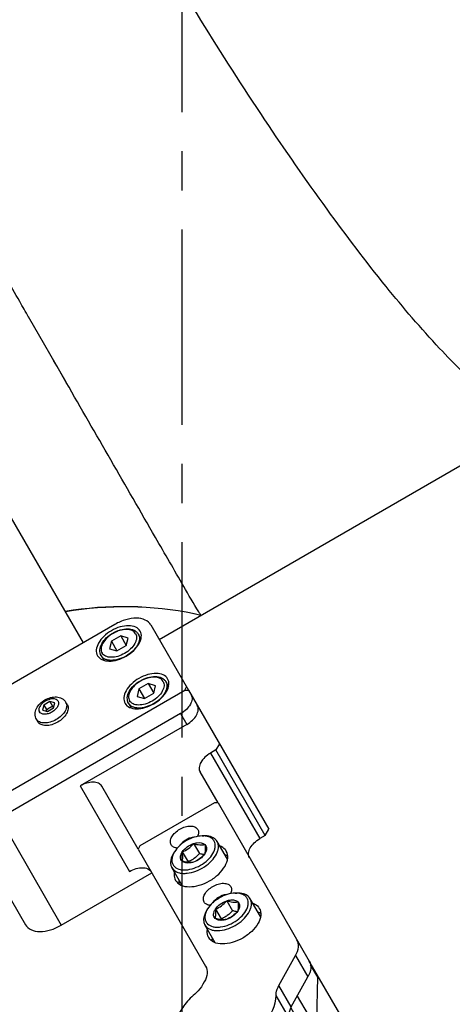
# Model space of a CAD drawing. Header units: millimetres. Extents: x 0 to 7560, y 0 to 5346.
# Tile 34 of 149: x 1666 to 1737, y 1109 to 1269. Entities that reach past the tile are written whole.
import ezdxf

# ---------------------------------------------------------------- set-up
doc = ezdxf.new("R2010")
doc.units = ezdxf.units.MM
doc.linetypes.add('CENTER', pattern=[50.8, 31.75, -6.35, 6.35, -6.35])
for name, color, linetype in [('A2300501_ABL1332', 7, 'Continuous'), ('A2310201_ABL1508', 7, 'Continuous'), ('CSH-ST-M4-20_PBL1447', 7, 'Continuous'), ('CSH-ST-M4-20_PBL1448', 7, 'Continuous'), ('DUMMY_BOLT_M5_10_PBL1484', 7, 'Continuous'), ('DUMMY_BOLT_M5_10_PBL1485', 7, 'Continuous'), ('M2002803_PBL1376', 7, 'Continuous'), ('M2301901_PBL1474', 7, 'Continuous'), ('M2302101_PBL1486', 7, 'Continuous'), ('M2302301_PBL1507', 7, 'Continuous'), ('M2302701_PBL1446', 7, 'Continuous'), ('M2310301_PBL1509', 7, 'Continuous'), ('MISUMI_FCBBS3-5-25_PBL1449', 7, 'Continuous'), ('MISUMI_MS5-8_PBL1905', 7, 'Continuous'), ('MISUMI_MS5-8_PBL1907', 7, 'Continuous'), ('아래쪽_5_VBL1311', 7, 'Continuous')]:
    doc.layers.add(name, color=color, linetype=linetype)

# ---------------------------------------------------------------- blocks, each defined once
blk = doc.blocks.new('M2002803_PBL1376', base_point=(2002.36, 1247.73))
at = {"layer": 'M2002803_PBL1376', "color": 7}
for p, q in [((1984.52, 1179.62), (1978.41, 1190.24)), ((1999.64, 1137.83), (2084.94, 1187.09)), ((1982.99, 1182.28), (1982.48, 1183.17)), ((1984.54, 1179.59), (1982.99, 1182.28)), ((2005.34, 1141.99), (2005.29, 1142)), ((2005.32, 1141.99), (2005.32, 1142)), ((2006.43, 1141.75), (2005.32, 1141.99)), ((2006.43, 1141.75), (2006.43, 1141.75))]:
    blk.add_line(p, q, dxfattribs=at)
blk.add_arc((1994.03, 1086.13), 57, 78.5979, 99.7014, dxfattribs=at)
for points, knots in [([(2062.47, 1174.11), (2061.33, 1173.47), (2058.64, 1174.02), (2055.57, 1175.8), (2050.93, 1179.28), (2044.43, 1185.75), (2035.88, 1195.75), (2026.46, 1208.19), (2012.79, 1227.92), (1996.23, 1254.8), (1981.24, 1282.59), (1970.98, 1304.28), (1964.92, 1318.66), (1960.53, 1331.06), (1958.18, 1339.93), (1957.48, 1345.69), (1957.48, 1349.24), (1958.34, 1351.85), (1959.47, 1352.51)], [0, 0, 0, 0, 0.018556, 0.03292, 0.051239, 0.099566, 0.162077, 0.236267, 0.319286, 0.499986, 0.680692, 0.763718, 0.837912, 0.900429, 0.948759, 0.967079, 0.981443, 1, 1, 1, 1]), ([(1978.42, 1190.21), (1977.94, 1191.06), (1975.96, 1194.49), (1973.99, 1197.92), (1972.5, 1200.51)], [0, 0, 0, 0, 0.245309, 1, 1, 1, 1]), ([(2006.07, 1142.31), (2005.24, 1143.68), (2002.9, 1147.73), (1995.71, 1160.15), (1989.36, 1171.2), (1984.54, 1179.59)], [0, 0, 0, 0, 0.112006, 0.325688, 1, 1, 1, 1]), ([(2006.43, 1141.75), (2006.37, 1141.77), (2006.3, 1142.02), (2006.16, 1142.17), (2006.07, 1142.31)], [0, 0, 0, 0, 0.263527, 1, 1, 1, 1])]:
    blk.add_open_spline(points, degree=3, knots=knots, dxfattribs=at)
blk.add_open_spline([(2005.32, 1142), (1998.48, 1143.41), (1991.26, 1143.54), (1984.38, 1142.38)], degree=3, dxfattribs=at)
blk = doc.blocks.new('M2302701_PBL1446', base_point=(1908.13, 938.05))
at = {"layer": 'M2302701_PBL1446', "color": 7}
for p, q in [((1920.96, 971), (1914.77, 967.63)), ((1919.07, 966.27), (1920.84, 969.34)), ((1921.26, 966.31), (1922.47, 968.4)), ((1914.46, 967.34), (1913.18, 965.12)), ((1914.77, 967.63), (1913.6, 965.61)), ((1884.88, 926.09), (1897.93, 948.7)), ((1899.1, 948.72), (1891.07, 934.82)), ((1899.1, 948.72), (1897.93, 948.7)), ((1899.1, 948.72), (1899.96, 948.22)), ((1891.93, 934.32), (1899.96, 948.22)), ((1898.34, 939.42), (1895.43, 934.37)), ((1889.9, 934.8), (1891.07, 934.82)), ((1891.07, 934.82), (1891.93, 934.32)), ((1928.29, 927.29), (1913.57, 935.79)), ((1911.33, 931.92), (1905.44, 921.7)), ((1907.14, 918.65), (1915.17, 932.55)), ((1888.82, 926.91), (1889.82, 928.65)), ((1889.82, 928.65), (1907.14, 918.65)), ((1888.82, 926.91), (1918.26, 909.91)), ((1918.26, 909.91), (1928.29, 927.29)), ((1885.16, 925.58), (1884.88, 926.09)), ((1920.64, 905.1), (1885.16, 925.58)), ((1925.85, 913.05), (1931.13, 922.21)), ((1921.24, 905.13), (1926.25, 913.82)), ((1921.24, 905.13), (1920.64, 905.1))]:
    blk.add_line(p, q, dxfattribs=at)
blk.add_arc((1924.55, 914.42), 1.8, 330.0408, 340.6339, dxfattribs=at)
blk.add_open_spline([(1914.77, 967.63), (1914.65, 967.56), (1914.53, 967.46), (1914.46, 967.34)], degree=3, dxfattribs=at)
for points, knots in [([(1903.45, 948.27), (1903.33, 948.06), (1902.89, 947.7), (1902, 947.56), (1900.98, 947.73), (1900.29, 948.03), (1899.96, 948.22)], [0, 0, 0, 0, 0.190102, 0.419661, 0.695552, 1, 1, 1, 1]), ([(1891.93, 934.32), (1892.27, 934.13), (1892.95, 933.83), (1893.97, 933.66), (1894.87, 933.8), (1895.31, 934.16), (1895.43, 934.37)], [0, 0, 0, 0, 0.304448, 0.580339, 0.809898, 1, 1, 1, 1]), ([(1915.17, 932.55), (1914.83, 932.75), (1914.23, 933.19), (1913.58, 933.99), (1913.25, 934.83), (1913.34, 935.4), (1913.46, 935.6)], [0, 0, 0, 0, 0.304448, 0.580339, 0.809898, 1, 1, 1, 1]), ([(1889.82, 928.65), (1889.48, 928.84), (1888.8, 929.14), (1887.78, 929.31), (1886.89, 929.17), (1886.45, 928.81), (1886.33, 928.6)], [0, 0, 0, 0, 0.304448, 0.580339, 0.809898, 1, 1, 1, 1]), ([(1885.32, 926.86), (1885.44, 927.07), (1885.88, 927.43), (1886.78, 927.57), (1887.8, 927.4), (1888.48, 927.11), (1888.82, 926.91)], [0, 0, 0, 0, 0.190102, 0.419661, 0.695552, 1, 1, 1, 1]), ([(1931.13, 922.21), (1931.33, 922.56), (1931.49, 923.49), (1930.94, 924.9), (1929.85, 926.24), (1928.85, 926.97), (1928.29, 927.29)], [0, 0, 0, 0, 0.190097, 0.419659, 0.69556, 1, 1, 1, 1]), ([(1905.44, 921.7), (1905.32, 921.49), (1905.22, 920.93), (1905.55, 920.09), (1906.21, 919.29), (1906.81, 918.84), (1907.14, 918.65)], [0, 0, 0, 0, 0.190102, 0.419661, 0.695552, 1, 1, 1, 1]), ([(1918.26, 909.91), (1918.78, 909.62), (1920.31, 908.55), (1921.68, 906.4), (1921.24, 905.13)], [0, 0, 0, 0, 0.308609, 1, 1, 1, 1])]:
    blk.add_open_spline(points, degree=3, knots=knots, dxfattribs=at)
blk = doc.blocks.new('CSH-ST-M4-20_PBL1447', base_point=(1884.21, 912.69))
at = {"layer": 'CSH-ST-M4-20_PBL1447', "color": 7}
for p, q in [((1881.07, 914.49), (1881.5, 915.24)), ((1883.65, 913.71), (1882.46, 913.37)), ((1882.76, 912.16), (1883.65, 913.71)), ((1885.15, 912.84), (1883.65, 913.71)), ((1882.46, 913.37), (1882.76, 912.16)), ((1882.76, 912.16), (1884.26, 911.29)), ((1884.26, 911.29), (1885.15, 912.84)), ((1885.46, 911.63), (1885.15, 912.84)), ((1884.26, 911.29), (1885.46, 911.63)), ((1887.13, 910.99), (1887.56, 911.74))]:
    blk.add_line(p, q, dxfattribs=at)
for points, knots in [([(1881.07, 914.49), (1881.14, 914.61), (1881.32, 914.84), (1881.7, 915.08), (1882.17, 915.22), (1882.92, 915.29), (1883.96, 915.12), (1885.17, 914.59), (1886.23, 913.81), (1886.9, 913), (1887.21, 912.32), (1887.32, 911.84), (1887.3, 911.38), (1887.2, 911.11), (1887.13, 910.99)], [0, 0, 0, 0, 0.046426, 0.095837, 0.150341, 0.210855, 0.348318, 0.5, 0.651682, 0.789145, 0.849659, 0.904163, 0.953574, 1, 1, 1, 1]), ([(1887.13, 910.99), (1887.05, 910.86), (1886.84, 910.61), (1886.28, 910.24), (1885.34, 910.06), (1884.15, 910.25), (1882.96, 910.77), (1881.92, 911.54), (1881.15, 912.48), (1880.84, 913.38), (1880.87, 914.05), (1880.99, 914.36), (1881.07, 914.49)], [0, 0, 0, 0, 0.051709, 0.10497, 0.221007, 0.35453, 0.500006, 0.645481, 0.779, 0.895033, 0.948292, 1, 1, 1, 1]), ([(1881.23, 914.07), (1881.17, 913.97), (1881.08, 913.72), (1881.06, 913.32), (1881.16, 912.88), (1881.44, 912.27), (1882.04, 911.54), (1882.99, 910.83), (1884.08, 910.36), (1885.02, 910.2), (1885.69, 910.27), (1886.11, 910.4), (1886.46, 910.62), (1886.62, 910.82), (1886.68, 910.92)], [0, 0, 0, 0, 0.046426, 0.095837, 0.150341, 0.210855, 0.348318, 0.5, 0.651682, 0.789145, 0.849659, 0.904163, 0.953574, 1, 1, 1, 1]), ([(1881.23, 914.07), (1881.29, 914.18), (1881.46, 914.38), (1881.8, 914.6), (1882.22, 914.73), (1882.9, 914.8), (1883.83, 914.64), (1884.92, 914.17), (1885.87, 913.46), (1886.48, 912.73), (1886.76, 912.11), (1886.85, 911.68), (1886.84, 911.28), (1886.75, 911.03), (1886.68, 910.92)], [0, 0, 0, 0, 0.046426, 0.095837, 0.150341, 0.210855, 0.348318, 0.5, 0.651682, 0.789145, 0.849659, 0.904163, 0.953574, 1, 1, 1, 1])]:
    blk.add_open_spline(points, degree=3, knots=knots, dxfattribs=at)
blk = doc.blocks.new('CSH-ST-M4-20_PBL1448', base_point=(1888.68, 920.44))
at = {"layer": 'CSH-ST-M4-20_PBL1448', "color": 7}
for p, q in [((1885.54, 922.24), (1885.97, 922.99)), ((1888.13, 921.46), (1886.93, 921.11)), ((1887.23, 919.91), (1888.13, 921.46)), ((1889.63, 920.59), (1888.13, 921.46)), ((1886.93, 921.11), (1887.23, 919.91)), ((1887.23, 919.91), (1888.73, 919.04)), ((1888.73, 919.04), (1889.63, 920.59)), ((1889.93, 919.38), (1889.63, 920.59)), ((1888.73, 919.04), (1889.93, 919.38)), ((1891.6, 918.74), (1892.03, 919.49))]:
    blk.add_line(p, q, dxfattribs=at)
for points, knots in [([(1891.6, 918.74), (1891.52, 918.61), (1891.32, 918.36), (1890.75, 917.98), (1889.82, 917.81), (1888.62, 918), (1887.43, 918.52), (1886.39, 919.29), (1885.63, 920.23), (1885.31, 921.13), (1885.35, 921.8), (1885.46, 922.11), (1885.54, 922.24)], [0, 0, 0, 0, 0.051709, 0.10497, 0.221007, 0.35453, 0.500006, 0.645481, 0.779, 0.895033, 0.948292, 1, 1, 1, 1]), ([(1885.54, 922.24), (1885.61, 922.36), (1885.79, 922.58), (1886.18, 922.83), (1886.65, 922.97), (1887.39, 923.04), (1888.43, 922.87), (1889.64, 922.34), (1890.7, 921.56), (1891.37, 920.75), (1891.68, 920.06), (1891.79, 919.58), (1891.77, 919.13), (1891.67, 918.86), (1891.6, 918.74)], [0, 0, 0, 0, 0.046426, 0.095837, 0.150341, 0.210855, 0.348318, 0.5, 0.651682, 0.789145, 0.849659, 0.904163, 0.953574, 1, 1, 1, 1]), ([(1885.7, 921.82), (1885.64, 921.72), (1885.55, 921.47), (1885.53, 921.07), (1885.63, 920.63), (1885.91, 920.02), (1886.51, 919.29), (1887.47, 918.58), (1888.56, 918.11), (1889.49, 917.95), (1890.16, 918.02), (1890.59, 918.15), (1890.93, 918.37), (1891.1, 918.57), (1891.16, 918.67)], [0, 0, 0, 0, 0.046426, 0.095837, 0.150341, 0.210855, 0.348318, 0.5, 0.651682, 0.789145, 0.849659, 0.904163, 0.953574, 1, 1, 1, 1]), ([(1885.7, 921.82), (1885.76, 921.93), (1885.93, 922.13), (1886.27, 922.35), (1886.7, 922.48), (1887.37, 922.55), (1888.31, 922.39), (1889.39, 921.92), (1890.35, 921.21), (1890.95, 920.48), (1891.23, 919.86), (1891.33, 919.43), (1891.31, 919.03), (1891.22, 918.78), (1891.16, 918.67)], [0, 0, 0, 0, 0.046426, 0.095837, 0.150341, 0.210855, 0.348318, 0.5, 0.651682, 0.789145, 0.849659, 0.904163, 0.953574, 1, 1, 1, 1])]:
    blk.add_open_spline(points, degree=3, knots=knots, dxfattribs=at)
blk = doc.blocks.new('MISUMI_FCBBS3-5-25_PBL1449', base_point=(1899.02, 908.53))
at = {"layer": 'MISUMI_FCBBS3-5-25_PBL1449', "color": 7}
for p, q in [((1896.8, 910.25), (1896.56, 909.83)), ((1898.34, 908.57), (1897.54, 908.34)), ((1897.54, 908.34), (1897.74, 907.53)), ((1897.74, 907.53), (1898.16, 908.26)), ((1897.74, 907.53), (1898.74, 906.96)), ((1898.16, 908.26), (1898.1, 908.5)), ((1899.16, 907.68), (1898.16, 908.26)), ((1899.34, 907.99), (1898.34, 908.57)), ((1898.74, 906.96), (1899.16, 907.68)), ((1898.74, 906.96), (1899.54, 907.18)), ((1899.4, 907.75), (1899.16, 907.68)), ((1899.54, 907.18), (1899.34, 907.99)), ((1901.57, 907.5), (1901.33, 907.08))]:
    blk.add_line(p, q, dxfattribs=at)
for points, knots in [([(1896.56, 909.83), (1896.62, 909.93), (1896.76, 910.1), (1897.06, 910.29), (1897.43, 910.41), (1898.02, 910.46), (1898.83, 910.33), (1899.78, 909.91), (1900.62, 909.3), (1901.14, 908.66), (1901.39, 908.12), (1901.47, 907.74), (1901.46, 907.39), (1901.38, 907.18), (1901.33, 907.08)], [0, 0, 0, 0, 0.046425, 0.095837, 0.150341, 0.210855, 0.348318, 0.5, 0.651682, 0.789145, 0.849659, 0.904163, 0.953575, 1, 1, 1, 1]), ([(1896.8, 910.25), (1896.86, 910.34), (1897, 910.52), (1897.3, 910.71), (1897.67, 910.82), (1898.26, 910.88), (1899.08, 910.74), (1900.02, 910.33), (1900.86, 909.71), (1901.38, 909.08), (1901.63, 908.54), (1901.71, 908.16), (1901.7, 907.81), (1901.62, 907.59), (1901.57, 907.5)], [0, 0, 0, 0, 0.046425, 0.095837, 0.150341, 0.210855, 0.348318, 0.5, 0.651682, 0.789145, 0.849659, 0.904163, 0.953575, 1, 1, 1, 1]), ([(1901.33, 907.08), (1901.18, 906.82), (1900.71, 906.38), (1899.79, 906.15), (1898.83, 906.26), (1897.9, 906.65), (1897.1, 907.26), (1896.52, 908.04), (1896.26, 908.95), (1896.41, 909.57), (1896.56, 909.83)], [0, 0, 0, 0, 0.118928, 0.239383, 0.366263, 0.500035, 0.6338, 0.760661, 0.881087, 1, 1, 1, 1]), ([(1897.03, 908.64), (1896.96, 908.52), (1896.9, 908.19), (1897.09, 907.7), (1897.48, 907.23), (1898.01, 906.84), (1898.61, 906.57), (1899.21, 906.47), (1899.73, 906.55), (1899.99, 906.77), (1900.06, 906.89)], [0, 0, 0, 0, 0.095051, 0.209831, 0.34778, 0.5, 0.65222, 0.790169, 0.904949, 1, 1, 1, 1]), ([(1897.03, 908.64), (1897.1, 908.76), (1897.35, 908.97), (1897.88, 909.05), (1898.47, 908.95), (1899.08, 908.69), (1899.61, 908.3), (1899.99, 907.83), (1900.18, 907.34), (1900.13, 907.01), (1900.06, 906.89)], [0, 0, 0, 0, 0.095051, 0.209831, 0.34778, 0.5, 0.65222, 0.790169, 0.904949, 1, 1, 1, 1]), ([(1898.12, 908.5), (1898.15, 908.45), (1898.28, 908.24), (1898.49, 908.07), (1898.66, 907.97)], [0, 0, 0, 0, 0.227963, 1, 1, 1, 1]), ([(1898.66, 907.97), (1898.72, 907.93), (1898.95, 907.82), (1899.21, 907.76), (1899.4, 907.77)], [0, 0, 0, 0, 0.2686, 1, 1, 1, 1])]:
    blk.add_open_spline(points, degree=3, knots=knots, dxfattribs=at)
blk = doc.blocks.new('M2301901_PBL1474', base_point=(1902.18, 909.75))
at = {"layer": 'M2301901_PBL1474', "color": 7}
for p, q in [((1878.76, 915.5), (1884.88, 926.09)), ((1885.16, 925.58), (1884.58, 925.57)), ((1920.67, 905.08), (1885.16, 925.58)), ((1915.13, 894.5), (1925.85, 913.05)), ((1925.83, 913.08), (1925.85, 913.05)), ((1881.6, 910.42), (1909.31, 894.42)), ((1920.67, 905.08), (1920.68, 905.1)), ((1920.95, 904.57), (1920.67, 905.08))]:
    blk.add_line(p, q, dxfattribs=at)
for points, knots in [([(1891.89, 918.25), (1892.06, 918.53), (1892.18, 919.28), (1891.74, 920.4), (1890.87, 921.47), (1889.65, 922.37), (1888.27, 922.97), (1886.91, 923.19), (1885.72, 923.01), (1885.13, 922.53), (1884.97, 922.25)], [0, 0, 0, 0, 0.095056, 0.20983, 0.347781, 0.5, 0.652219, 0.79017, 0.904944, 1, 1, 1, 1]), ([(1884.97, 922.25), (1884.81, 921.97), (1884.68, 921.22), (1885.12, 920.1), (1886, 919.03), (1887.21, 918.13), (1888.59, 917.53), (1889.95, 917.3), (1891.15, 917.49), (1891.73, 917.97), (1891.89, 918.25)], [0, 0, 0, 0, 0.095056, 0.20983, 0.347781, 0.5, 0.652219, 0.79017, 0.904944, 1, 1, 1, 1]), ([(1878.76, 915.5), (1878.56, 915.15), (1878.41, 914.21), (1878.95, 912.81), (1880.05, 911.47), (1881.04, 910.74), (1881.6, 910.42)], [0, 0, 0, 0, 0.190112, 0.419659, 0.695539, 1, 1, 1, 1]), ([(1887.42, 910.5), (1887.58, 910.78), (1887.7, 911.53), (1887.27, 912.65), (1886.39, 913.72), (1885.18, 914.62), (1883.8, 915.22), (1882.43, 915.44), (1881.24, 915.26), (1880.65, 914.78), (1880.49, 914.5)], [0, 0, 0, 0, 0.095056, 0.20983, 0.347781, 0.5, 0.652219, 0.79017, 0.904944, 1, 1, 1, 1]), ([(1880.49, 914.5), (1880.33, 914.22), (1880.21, 913.47), (1880.65, 912.35), (1881.52, 911.28), (1882.74, 910.38), (1884.12, 909.78), (1885.48, 909.56), (1886.67, 909.74), (1887.26, 910.22), (1887.42, 910.5)], [0, 0, 0, 0, 0.095056, 0.20983, 0.347781, 0.5, 0.652219, 0.79017, 0.904944, 1, 1, 1, 1]), ([(1910.95, 907.25), (1910.79, 906.97), (1910.66, 906.22), (1911.1, 905.1), (1911.98, 904.03), (1913.19, 903.13), (1914.57, 902.53), (1915.93, 902.3), (1917.13, 902.49), (1917.72, 902.97), (1917.88, 903.25)], [0, 0, 0, 0, 0.095056, 0.20983, 0.347781, 0.5, 0.652219, 0.79017, 0.904944, 1, 1, 1, 1]), ([(1917.88, 903.25), (1918.04, 903.53), (1918.16, 904.28), (1917.72, 905.4), (1916.85, 906.47), (1915.63, 907.37), (1914.25, 907.97), (1912.89, 908.19), (1911.7, 908.01), (1911.11, 907.53), (1910.95, 907.25)], [0, 0, 0, 0, 0.095056, 0.20983, 0.347781, 0.5, 0.652219, 0.79017, 0.904944, 1, 1, 1, 1]), ([(1906.47, 899.5), (1906.31, 899.22), (1906.19, 898.47), (1906.63, 897.35), (1907.5, 896.28), (1908.72, 895.38), (1910.1, 894.78), (1911.46, 894.56), (1912.65, 894.74), (1913.24, 895.22), (1913.4, 895.5)], [0, 0, 0, 0, 0.095056, 0.20983, 0.347781, 0.5, 0.652219, 0.79017, 0.904944, 1, 1, 1, 1]), ([(1913.4, 895.5), (1913.56, 895.78), (1913.69, 896.53), (1913.25, 897.65), (1912.37, 898.72), (1911.16, 899.62), (1909.78, 900.22), (1908.41, 900.44), (1907.22, 900.26), (1906.63, 899.78), (1906.47, 899.5)], [0, 0, 0, 0, 0.095056, 0.20983, 0.347781, 0.5, 0.652219, 0.79017, 0.904944, 1, 1, 1, 1]), ([(1909.31, 894.42), (1909.87, 894.1), (1911, 893.6), (1912.71, 893.32), (1914.2, 893.55), (1914.93, 894.15), (1915.13, 894.5)], [0, 0, 0, 0, 0.304461, 0.580341, 0.809888, 1, 1, 1, 1])]:
    blk.add_open_spline(points, degree=3, knots=knots, dxfattribs=at)
blk = doc.blocks.new('DUMMY_BOLT_M5_10_PBL1484', base_point=(1908.25, 941.29))
at = {"layer": 'DUMMY_BOLT_M5_10_PBL1484', "color": 7}
for p, q in [((1905.51, 945.33), (1903.84, 942.44)), ((1906.05, 939.3), (1906.98, 940.91)), ((1912.87, 941.08), (1911.2, 938.19)), ((1904.28, 939.85), (1904.12, 940.11)), ((1908.14, 938.38), (1909.07, 939.99)), ((1908.74, 937.27), (1909.04, 937.26))]:
    blk.add_line(p, q, dxfattribs=at)
for centre, radius, start, end in [((1907.35, 941.76), 3.62, 206.9529, 211.8227), ((1916.33, 930.45), 11.99, 126.796, 127.2511), ((1908.85, 940.89), 3.62, 268.1811, 272.9843)]:
    blk.add_arc(centre, radius, start, end, dxfattribs=at)
for points, knots in [([(1903.84, 942.44), (1903.78, 942.34), (1903.72, 942.19), (1903.68, 942.04), (1903.67, 942)], [0, 0, 0, 0, 0.746525, 1, 1, 1, 1]), ([(1911.37, 938.63), (1911.45, 938.97), (1911.4, 939.54), (1911.1, 940.25), (1910.62, 941.02), (1909.76, 941.91), (1908.48, 942.74), (1907.08, 943.27), (1905.91, 943.42), (1905.07, 943.3), (1904.55, 943.12), (1904.13, 942.83), (1903.92, 942.58), (1903.84, 942.44)], [0, 0, 0, 0, 0.100323, 0.158656, 0.222556, 0.363837, 0.514735, 0.662365, 0.794818, 0.853175, 0.906028, 0.954329, 1, 1, 1, 1]), ([(1910.85, 938.51), (1910.92, 938.84), (1910.86, 939.39), (1910.56, 940.07), (1910.06, 940.82), (1909.19, 941.65), (1907.92, 942.39), (1906.58, 942.81), (1905.49, 942.84), (1904.76, 942.62), (1904.33, 942.36), (1904.02, 942), (1903.91, 941.71), (1903.87, 941.57)], [0, 0, 0, 0, 0.102501, 0.162689, 0.228811, 0.374645, 0.52836, 0.675098, 0.802403, 0.857321, 0.90705, 0.953622, 1, 1, 1, 1]), ([(1903.67, 942), (1903.61, 941.71), (1903.64, 941.02), (1903.93, 940.41), (1904.12, 940.11)], [0, 0, 0, 0, 0.457164, 1, 1, 1, 1]), ([(1903.87, 941.57), (1903.82, 941.34), (1903.83, 940.83), (1904.01, 940.35), (1904.13, 940.12)], [0, 0, 0, 0, 0.463851, 1, 1, 1, 1]), ([(1906.05, 939.3), (1905.91, 939.42), (1905.48, 939.86), (1905.17, 940.53), (1905.27, 940.96)], [0, 0, 0, 0, 0.300429, 1, 1, 1, 1]), ([(1905.27, 940.96), (1905.5, 941.13), (1905.91, 941.43), (1906.38, 941.64), (1906.59, 941.7)], [0, 0, 0, 0, 0.58093, 1, 1, 1, 1]), ([(1905.27, 940.96), (1905.3, 941.07), (1905.4, 941.3), (1905.71, 941.55), (1906.12, 941.69), (1906.42, 941.7), (1906.59, 941.7)], [0, 0, 0, 0, 0.220007, 0.447804, 0.70483, 1, 1, 1, 1]), ([(1906.05, 939.3), (1905.97, 939.62), (1905.79, 940.22), (1905.45, 940.74), (1905.27, 940.96)], [0, 0, 0, 0, 0.54407, 1, 1, 1, 1]), ([(1906.59, 941.7), (1906.97, 941.62), (1907.72, 941.42), (1908.38, 941.01), (1908.68, 940.78)], [0, 0, 0, 0, 0.506817, 1, 1, 1, 1]), ([(1906.59, 941.7), (1906.96, 941.68), (1907.72, 941.47), (1908.38, 941.04), (1908.68, 940.78)], [0, 0, 0, 0, 0.484544, 1, 1, 1, 1]), ([(1906.75, 941.66), (1906.77, 941.6), (1906.86, 941.36), (1906.93, 941.1), (1906.98, 940.91)], [0, 0, 0, 0, 0.240956, 1, 1, 1, 1]), ([(1908.68, 940.78), (1908.86, 940.57), (1909.2, 940.04), (1909.38, 939.45), (1909.45, 939.12)], [0, 0, 0, 0, 0.455934, 1, 1, 1, 1]), ([(1908.68, 940.78), (1908.82, 940.65), (1909.24, 940.21), (1909.55, 939.55), (1909.45, 939.12)], [0, 0, 0, 0, 0.300429, 1, 1, 1, 1]), ([(1904.28, 939.85), (1904.5, 939.49), (1905.09, 938.81), (1906.19, 938.01), (1907.43, 937.45), (1908.31, 937.29), (1908.74, 937.27)], [0, 0, 0, 0, 0.239279, 0.500008, 0.760732, 1, 1, 1, 1]), ([(1908.14, 938.38), (1907.77, 938.4), (1907, 938.61), (1906.34, 939.03), (1906.05, 939.3)], [0, 0, 0, 0, 0.484544, 1, 1, 1, 1]), ([(1908.14, 938.38), (1907.84, 938.61), (1907.18, 939.02), (1906.43, 939.22), (1906.05, 939.3)], [0, 0, 0, 0, 0.493183, 1, 1, 1, 1]), ([(1908.1, 940.58), (1908.18, 940.54), (1908.53, 940.37), (1908.84, 940.17), (1909.07, 939.99)], [0, 0, 0, 0, 0.253896, 1, 1, 1, 1]), ([(1909.45, 939.12), (1909.43, 939), (1909.32, 938.77), (1909.02, 938.52), (1908.6, 938.39), (1908.3, 938.37), (1908.14, 938.38)], [0, 0, 0, 0, 0.220007, 0.447804, 0.70483, 1, 1, 1, 1]), ([(1909.45, 939.12), (1909.25, 939.07), (1908.78, 938.86), (1908.37, 938.56), (1908.14, 938.38)], [0, 0, 0, 0, 0.419073, 1, 1, 1, 1]), ([(1909.04, 937.28), (1909.27, 937.29), (1909.69, 937.35), (1910.25, 937.6), (1910.67, 938), (1910.81, 938.34), (1910.85, 938.51)], [0, 0, 0, 0, 0.287669, 0.541988, 0.773182, 1, 1, 1, 1]), ([(1909.04, 937.26), (1909.28, 937.26), (1909.73, 937.28), (1910.36, 937.45), (1910.87, 937.75), (1911.11, 938.04), (1911.2, 938.19)], [0, 0, 0, 0, 0.289774, 0.549323, 0.782543, 1, 1, 1, 1]), ([(1911.2, 938.19), (1911.26, 938.29), (1911.32, 938.44), (1911.36, 938.59), (1911.37, 938.63)], [0, 0, 0, 0, 0.746525, 1, 1, 1, 1])]:
    blk.add_open_spline(points, degree=3, knots=knots, dxfattribs=at)
blk.add_open_spline([(1906.98, 940.91), (1907.36, 940.84), (1907.74, 940.73), (1908.1, 940.58)], degree=3, dxfattribs=at)
blk = doc.blocks.new('DUMMY_BOLT_M5_10_PBL1485', base_point=(1913.62, 950.59))
at = {"layer": 'DUMMY_BOLT_M5_10_PBL1485', "color": 7}
for p, q in [((1910.88, 954.63), (1909.21, 951.74)), ((1911.4, 948.61), (1912.33, 950.22)), ((1918.24, 950.38), (1916.57, 947.49)), ((1909.65, 949.15), (1909.49, 949.4)), ((1913.49, 947.68), (1914.42, 949.29)), ((1914.11, 946.57), (1914.41, 946.56))]:
    blk.add_line(p, q, dxfattribs=at)
for centre, radius, start, end in [((1912.72, 951.06), 3.62, 206.9577, 211.8231), ((1921.41, 939.94), 11.68, 126.2317, 126.7656), ((1914.22, 950.19), 3.62, 268.1799, 272.9975)]:
    blk.add_arc(centre, radius, start, end, dxfattribs=at)
for points, knots in [([(1916.74, 947.91), (1916.82, 948.24), (1916.77, 948.82), (1916.48, 949.53), (1916.01, 950.3), (1915.14, 951.2), (1913.86, 952.03), (1912.46, 952.57), (1911.29, 952.71), (1910.45, 952.6), (1909.92, 952.42), (1909.5, 952.13), (1909.29, 951.88), (1909.21, 951.74)], [0, 0, 0, 0, 0.100033, 0.158205, 0.221973, 0.363125, 0.514084, 0.661902, 0.794573, 0.853022, 0.905947, 0.954296, 1, 1, 1, 1]), ([(1916.21, 947.79), (1916.29, 948.11), (1916.23, 948.67), (1915.94, 949.35), (1915.45, 950.09), (1914.58, 950.93), (1913.32, 951.67), (1911.98, 952.1), (1910.88, 952.14), (1910.14, 951.93), (1909.71, 951.67), (1909.4, 951.32), (1909.28, 951.03), (1909.25, 950.88)], [0, 0, 0, 0, 0.102107, 0.162054, 0.227953, 0.373493, 0.527197, 0.67421, 0.801978, 0.857126, 0.907029, 0.953675, 1, 1, 1, 1]), ([(1909.05, 951.32), (1908.97, 951.02), (1909.01, 950.33), (1909.3, 949.71), (1909.49, 949.4)], [0, 0, 0, 0, 0.456725, 1, 1, 1, 1]), ([(1909.21, 951.74), (1909.15, 951.64), (1909.09, 951.5), (1909.05, 951.36), (1909.05, 951.32)], [0, 0, 0, 0, 0.746817, 1, 1, 1, 1]), ([(1909.25, 950.88), (1909.19, 950.66), (1909.19, 950.14), (1909.37, 949.66), (1909.5, 949.41)], [0, 0, 0, 0, 0.463439, 1, 1, 1, 1]), ([(1911.4, 948.61), (1911.26, 948.73), (1910.97, 949.05), (1910.64, 949.6), (1910.59, 950.07), (1910.64, 950.26)], [0, 0, 0, 0, 0.295876, 0.683918, 1, 1, 1, 1]), ([(1910.64, 950.26), (1910.67, 950.38), (1910.78, 950.61), (1911.09, 950.86), (1911.5, 950.99), (1911.81, 951), (1911.97, 950.99)], [0, 0, 0, 0, 0.219272, 0.447073, 0.70448, 1, 1, 1, 1]), ([(1910.64, 950.26), (1910.88, 950.44), (1911.29, 950.74), (1911.76, 950.94), (1911.97, 950.99)], [0, 0, 0, 0, 0.58009, 1, 1, 1, 1]), ([(1911.4, 948.61), (1911.33, 948.93), (1911.16, 949.53), (1910.82, 950.05), (1910.64, 950.26)], [0, 0, 0, 0, 0.544713, 1, 1, 1, 1]), ([(1911.97, 950.99), (1912.35, 950.92), (1913.1, 950.71), (1913.76, 950.3), (1914.06, 950.07)], [0, 0, 0, 0, 0.506525, 1, 1, 1, 1]), ([(1911.97, 950.99), (1912.34, 950.97), (1913.1, 950.76), (1913.76, 950.33), (1914.06, 950.07)], [0, 0, 0, 0, 0.485192, 1, 1, 1, 1]), ([(1912.11, 950.96), (1912.14, 950.91), (1912.22, 950.66), (1912.29, 950.41), (1912.33, 950.22)], [0, 0, 0, 0, 0.240989, 1, 1, 1, 1]), ([(1909.65, 949.15), (1909.87, 948.79), (1910.46, 948.1), (1911.56, 947.31), (1912.8, 946.75), (1913.68, 946.58), (1914.11, 946.57)], [0, 0, 0, 0, 0.239278, 0.500007, 0.760731, 1, 1, 1, 1]), ([(1913.45, 949.88), (1913.54, 949.84), (1913.88, 949.68), (1914.2, 949.47), (1914.42, 949.29)], [0, 0, 0, 0, 0.253791, 1, 1, 1, 1]), ([(1914.06, 950.07), (1914.24, 949.85), (1914.58, 949.33), (1914.74, 948.73), (1914.82, 948.41)], [0, 0, 0, 0, 0.45529, 1, 1, 1, 1]), ([(1914.06, 950.07), (1914.2, 949.94), (1914.49, 949.62), (1914.82, 949.07), (1914.87, 948.6), (1914.82, 948.41)], [0, 0, 0, 0, 0.295876, 0.683918, 1, 1, 1, 1]), ([(1913.49, 947.68), (1913.12, 947.7), (1912.36, 947.92), (1911.7, 948.34), (1911.4, 948.61)], [0, 0, 0, 0, 0.485192, 1, 1, 1, 1]), ([(1913.49, 947.68), (1913.19, 947.91), (1912.53, 948.32), (1911.78, 948.53), (1911.4, 948.61)], [0, 0, 0, 0, 0.493475, 1, 1, 1, 1]), ([(1914.82, 948.41), (1914.79, 948.29), (1914.68, 948.06), (1914.37, 947.82), (1913.96, 947.68), (1913.65, 947.67), (1913.49, 947.68)], [0, 0, 0, 0, 0.219272, 0.447073, 0.70448, 1, 1, 1, 1]), ([(1914.82, 948.41), (1914.61, 948.36), (1914.14, 948.15), (1913.73, 947.86), (1913.49, 947.68)], [0, 0, 0, 0, 0.419913, 1, 1, 1, 1]), ([(1914.41, 946.57), (1914.64, 946.59), (1915.06, 946.65), (1915.61, 946.9), (1916.03, 947.28), (1916.17, 947.62), (1916.21, 947.79)], [0, 0, 0, 0, 0.287611, 0.542133, 0.773496, 1, 1, 1, 1]), ([(1914.41, 946.56), (1914.65, 946.55), (1915.1, 946.58), (1915.73, 946.75), (1916.24, 947.05), (1916.48, 947.34), (1916.57, 947.49)], [0, 0, 0, 0, 0.289774, 0.549323, 0.782543, 1, 1, 1, 1]), ([(1916.57, 947.49), (1916.63, 947.59), (1916.69, 947.73), (1916.73, 947.87), (1916.74, 947.91)], [0, 0, 0, 0, 0.746817, 1, 1, 1, 1])]:
    blk.add_open_spline(points, degree=3, knots=knots, dxfattribs=at)
blk.add_open_spline([(1912.33, 950.22), (1912.72, 950.15), (1913.09, 950.04), (1913.45, 949.88)], degree=3, dxfattribs=at)
blk = doc.blocks.new('M2302101_PBL1486', base_point=(1917.93, 949.68))
at = {"layer": 'M2302101_PBL1486', "color": 7}
for p, q in [((1921.07, 966.3), (1915.51, 966.22)), ((1921.07, 966.3), (1919.06, 962.82)), ((1922.7, 966.71), (1920.7, 963.23)), ((1898.34, 939.42), (1913.18, 965.12)), ((1913.5, 962.74), (1915.51, 966.22)), ((1919.06, 962.82), (1913.5, 962.74)), ((1937.06, 956.48), (1935.05, 953)), ((1924.64, 952.03), (1925.08, 952.04)), ((1911.33, 931.92), (1922.32, 950.94)), ((1898.34, 939.42), (1898.63, 938.91)), ((1898.63, 938.91), (1910.75, 931.91)), ((1910.75, 931.91), (1911.33, 931.92))]:
    blk.add_line(p, q, dxfattribs=at)
for points, knots in [([(1921.07, 966.3), (1921.22, 966.3), (1921.79, 966.33), (1922.35, 966.5), (1922.7, 966.71)], [0, 0, 0, 0, 0.274717, 1, 1, 1, 1]), ([(1937.06, 956.48), (1937.38, 957.04), (1937.69, 958.5), (1936.99, 960.77), (1935.44, 962.99), (1933.19, 964.97), (1930.47, 966.49), (1927, 967.6), (1924.09, 967.54), (1922.7, 966.71)], [0, 0, 0, 0, 0.092209, 0.200707, 0.330117, 0.475212, 0.625642, 0.769603, 1, 1, 1, 1]), ([(1913.18, 965.12), (1913.38, 965.47), (1914.12, 966.07), (1915.02, 966.21), (1915.51, 966.22)], [0, 0, 0, 0, 0.452979, 1, 1, 1, 1]), ([(1920.7, 963.23), (1920.59, 963.17), (1920.08, 962.91), (1919.5, 962.83), (1919.06, 962.82)], [0, 0, 0, 0, 0.228301, 1, 1, 1, 1]), ([(1935.05, 953), (1935.38, 953.56), (1935.68, 955.02), (1934.99, 957.29), (1933.43, 959.51), (1931.18, 961.49), (1928.47, 963.01), (1924.99, 964.12), (1922.08, 964.07), (1920.7, 963.23)], [0, 0, 0, 0, 0.092209, 0.200707, 0.330117, 0.475212, 0.625642, 0.769603, 1, 1, 1, 1]), ([(1913.5, 962.74), (1913.02, 962.74), (1912.11, 962.6), (1911.38, 962), (1911.18, 961.65)], [0, 0, 0, 0, 0.547021, 1, 1, 1, 1]), ([(1909.62, 952.47), (1909.6, 952.59), (1909.55, 953.04), (1909.66, 953.51), (1909.82, 953.8)], [0, 0, 0, 0, 0.269172, 1, 1, 1, 1]), ([(1909.82, 953.8), (1910.01, 954.13), (1910.71, 954.7), (1912.13, 954.92), (1913.75, 954.65), (1915.39, 953.94), (1916.83, 952.87), (1917.87, 951.6), (1918.39, 950.27), (1918.24, 949.38), (1918.05, 949.05)], [0, 0, 0, 0, 0.095053, 0.209831, 0.347781, 0.5, 0.652219, 0.790169, 0.904947, 1, 1, 1, 1]), ([(1922.32, 950.94), (1922.52, 951.29), (1923.25, 951.89), (1924.15, 952.03), (1924.64, 952.03)], [0, 0, 0, 0, 0.452979, 1, 1, 1, 1]), ([(1925.08, 952.04), (1925.25, 952.04), (1925.95, 952.01), (1926.64, 951.85), (1927.15, 951.68)], [0, 0, 0, 0, 0.234412, 1, 1, 1, 1]), ([(1927.15, 951.68), (1927.97, 951.4), (1929.58, 951.01), (1931.9, 951), (1933.84, 951.62), (1934.77, 952.51), (1935.05, 953)], [0, 0, 0, 0, 0.303968, 0.572645, 0.800852, 1, 1, 1, 1]), ([(1918.05, 949.05), (1917.99, 948.95), (1917.73, 948.58), (1917.32, 948.33), (1917, 948.21)], [0, 0, 0, 0, 0.238744, 1, 1, 1, 1]), ([(1913.42, 945.52), (1913.31, 945.35), (1912.95, 945.05), (1912.2, 944.93), (1911.35, 945.07), (1910.49, 945.45), (1909.73, 946.01), (1909.18, 946.68), (1908.91, 947.38), (1908.98, 947.85), (1909.09, 948.02)], [0, 0, 0, 0, 0.095059, 0.209831, 0.34778, 0.5, 0.65222, 0.790169, 0.904941, 1, 1, 1, 1]), ([(1909.09, 948.02), (1909.18, 948.18), (1909.49, 948.46), (1909.88, 948.55), (1910.1, 948.56)], [0, 0, 0, 0, 0.459078, 1, 1, 1, 1]), ([(1912.68, 939.75), (1912.87, 940.08), (1913.02, 940.97), (1912.5, 942.3), (1911.46, 943.57), (1910.02, 944.64), (1908.38, 945.35), (1906.76, 945.62), (1905.34, 945.4), (1904.64, 944.83), (1904.45, 944.5)], [0, 0, 0, 0, 0.095053, 0.209831, 0.347781, 0.5, 0.652219, 0.790169, 0.904947, 1, 1, 1, 1]), ([(1913.38, 946.66), (1913.47, 946.47), (1913.59, 946.09), (1913.51, 945.68), (1913.42, 945.52)], [0, 0, 0, 0, 0.540708, 1, 1, 1, 1]), ([(1904.45, 944.5), (1904.4, 944.4), (1904.21, 943.99), (1904.19, 943.51), (1904.25, 943.17)], [0, 0, 0, 0, 0.238744, 1, 1, 1, 1]), ([(1903.72, 938.72), (1903.81, 938.88), (1904.12, 939.16), (1904.52, 939.25), (1904.73, 939.26)], [0, 0, 0, 0, 0.459062, 1, 1, 1, 1]), ([(1911.63, 938.91), (1911.75, 938.95), (1912.16, 939.14), (1912.51, 939.46), (1912.68, 939.75)], [0, 0, 0, 0, 0.269172, 1, 1, 1, 1]), ([(1908.05, 936.22), (1907.95, 936.05), (1907.58, 935.75), (1906.83, 935.63), (1905.98, 935.77), (1905.12, 936.15), (1904.36, 936.71), (1903.81, 937.38), (1903.54, 938.08), (1903.62, 938.55), (1903.72, 938.72)], [0, 0, 0, 0, 0.095059, 0.209831, 0.34778, 0.5, 0.65222, 0.790169, 0.904941, 1, 1, 1, 1]), ([(1908.01, 937.36), (1908.1, 937.17), (1908.22, 936.79), (1908.14, 936.38), (1908.05, 936.22)], [0, 0, 0, 0, 0.540645, 1, 1, 1, 1])]:
    blk.add_open_spline(points, degree=3, knots=knots, dxfattribs=at)
for points in [[(1910.42, 953.89), (1910.39, 954.05), (1910.38, 954.22), (1910.39, 954.39)], [(1918.27, 949.83), (1918.13, 949.74), (1917.98, 949.67), (1917.83, 949.61)], [(1905.05, 944.59), (1905.02, 944.75), (1905.01, 944.92), (1905.02, 945.09)], [(1912.9, 940.54), (1912.77, 940.44), (1912.62, 940.37), (1912.46, 940.31)]]:
    blk.add_open_spline(points, degree=3, dxfattribs=at)
blk = doc.blocks.new('M2302301_PBL1507', base_point=(1931, 976.08))
at = {"layer": 'M2302301_PBL1507', "color": 7}
for p, q in [((1930.73, 980.61), (1932.74, 984.09)), ((1923.22, 982.5), (1920.72, 978.17)), ((1925.54, 983.59), (1923.53, 980.12)), ((1931.1, 983.67), (1925.54, 983.59)), ((1929.09, 980.2), (1931.1, 983.67)), ((1929.09, 980.2), (1923.53, 980.12)), ((1918.13, 973.69), (1914.46, 967.34)), ((1947.09, 973.86), (1945.09, 970.38))]:
    blk.add_line(p, q, dxfattribs=at)
for points, knots in [([(1932.74, 984.09), (1932.63, 984.02), (1932.12, 983.77), (1931.54, 983.68), (1931.1, 983.67)], [0, 0, 0, 0, 0.228301, 1, 1, 1, 1]), ([(1947.09, 973.86), (1947.42, 974.42), (1947.72, 975.88), (1947.03, 978.14), (1945.47, 980.37), (1943.22, 982.34), (1940.51, 983.87), (1937.03, 984.98), (1934.12, 984.92), (1932.74, 984.09)], [0, 0, 0, 0, 0.092209, 0.200707, 0.330117, 0.475212, 0.625642, 0.769603, 1, 1, 1, 1]), ([(1925.54, 983.59), (1925.06, 983.59), (1924.15, 983.45), (1923.42, 982.85), (1923.22, 982.5)], [0, 0, 0, 0, 0.547021, 1, 1, 1, 1]), ([(1939.98, 979.53), (1939.17, 979.99), (1937.52, 980.75), (1934.42, 981.52), (1931.94, 981.34), (1930.73, 980.61)], [0, 0, 0, 0, 0.289366, 0.561096, 1, 1, 1, 1]), ([(1921.21, 979.02), (1921.41, 979.37), (1922.14, 979.98), (1923.05, 980.11), (1923.53, 980.12)], [0, 0, 0, 0, 0.452979, 1, 1, 1, 1]), ([(1929.09, 980.2), (1929.25, 980.2), (1929.81, 980.24), (1930.38, 980.4), (1930.73, 980.61)], [0, 0, 0, 0, 0.274717, 1, 1, 1, 1]), ([(1945.09, 970.38), (1945.26, 970.69), (1945.52, 971.39), (1945.59, 973.01), (1944.75, 975.23), (1942.77, 977.63), (1940.98, 978.95), (1939.98, 979.53)], [0, 0, 0, 0, 0.092967, 0.191917, 0.420962, 0.696246, 1, 1, 1, 1]), ([(1940.84, 968.41), (1941.73, 968.42), (1943.38, 968.65), (1944.72, 969.75), (1945.09, 970.38)], [0, 0, 0, 0, 0.547707, 1, 1, 1, 1])]:
    blk.add_open_spline(points, degree=3, knots=knots, dxfattribs=at)
blk = doc.blocks.new('M2310301_PBL1509', base_point=(1781.59, 705.19))
at = {"layer": 'M2310301_PBL1509', "color": 7}
blk.add_line((1659.05, 512.96), (1886.8, 907.42), dxfattribs=at)
blk = doc.blocks.new('A2310201_ABL1508', base_point=(1781.59, 705.19))
at = {"layer": 'M2310301_PBL1509'}
blk.add_blockref('M2310301_PBL1509', (1781.59, 705.19), dxfattribs=at)
blk = doc.blocks.new('MISUMI_MS5-8_PBL1905', base_point=(1906.31, 938.1))
at = {"layer": 'MISUMI_MS5-8_PBL1905', "color": 7}
blk.add_open_spline([(1905.21, 938.71), (1905.73, 938.05), (1906.57, 937.58), (1907.41, 937.49)], degree=3, dxfattribs=at)
blk = doc.blocks.new('MISUMI_MS5-8_PBL1907', base_point=(1911.7, 947.4))
at = {"layer": 'MISUMI_MS5-8_PBL1907', "color": 7}
blk.add_open_spline([(1910.58, 948), (1911.11, 947.34), (1911.97, 946.86), (1912.82, 946.79)], degree=3, dxfattribs=at)
blk = doc.blocks.new('A2300501_ABL1332', base_point=(1787.6, 708.62))
at = {"layer": 'A2310201_ABL1508'}
blk.add_blockref('A2310201_ABL1508', (1781.59, 705.19), dxfattribs=at)
at = {"layer": 'CSH-ST-M4-20_PBL1447'}
blk.add_blockref('CSH-ST-M4-20_PBL1447', (1884.21, 912.69), dxfattribs=at)
at = {"layer": 'CSH-ST-M4-20_PBL1448'}
blk.add_blockref('CSH-ST-M4-20_PBL1448', (1888.68, 920.44), dxfattribs=at)
at = {"layer": 'DUMMY_BOLT_M5_10_PBL1484'}
blk.add_blockref('DUMMY_BOLT_M5_10_PBL1484', (1908.25, 941.29), dxfattribs=at)
at = {"layer": 'DUMMY_BOLT_M5_10_PBL1485'}
blk.add_blockref('DUMMY_BOLT_M5_10_PBL1485', (1913.62, 950.59), dxfattribs=at)
at = {"layer": 'M2301901_PBL1474'}
blk.add_blockref('M2301901_PBL1474', (1902.18, 909.75), dxfattribs=at)
at = {"layer": 'M2302101_PBL1486'}
blk.add_blockref('M2302101_PBL1486', (1917.93, 949.68), dxfattribs=at)
at = {"layer": 'M2302301_PBL1507'}
blk.add_blockref('M2302301_PBL1507', (1931, 976.08), dxfattribs=at)
at = {"layer": 'M2302701_PBL1446'}
blk.add_blockref('M2302701_PBL1446', (1908.13, 938.05), dxfattribs=at)
at = {"layer": 'MISUMI_FCBBS3-5-25_PBL1449'}
blk.add_blockref('MISUMI_FCBBS3-5-25_PBL1449', (1899.02, 908.53), dxfattribs=at)
at = {"layer": 'MISUMI_MS5-8_PBL1905'}
blk.add_blockref('MISUMI_MS5-8_PBL1905', (1906.31, 938.1), dxfattribs=at)
at = {"layer": 'MISUMI_MS5-8_PBL1907'}
blk.add_blockref('MISUMI_MS5-8_PBL1907', (1911.7, 947.4), dxfattribs=at)
blk = doc.blocks.new('아래쪽_5_VBL1311', base_point=(2149.54, 993.35))
at = {"layer": 'A2300501_ABL1332', "rotation": 240}
blk.add_blockref('A2300501_ABL1332', (1864.69, 1322.59), dxfattribs=at)
at = {"layer": 'M2002803_PBL1376'}
blk.add_blockref('M2002803_PBL1376', (2002.36, 1247.73), dxfattribs=at)

msp = doc.modelspace()

# ---------------------------------------------------------------- linework, layer by layer
at = {"color": 1, "linetype": 'CENTER'}
msp.add_line((1692.687, 542.752), (1692.687, 1504.855), dxfattribs=at)

# ---------------------------------------------------------------- block references
at = {"layer": '아래쪽_5_VBL1311'}
msp.add_blockref('아래쪽_5_VBL1311', (1838.846, 1023.804), dxfattribs=at)

doc.saveas('drawing.dxf')
